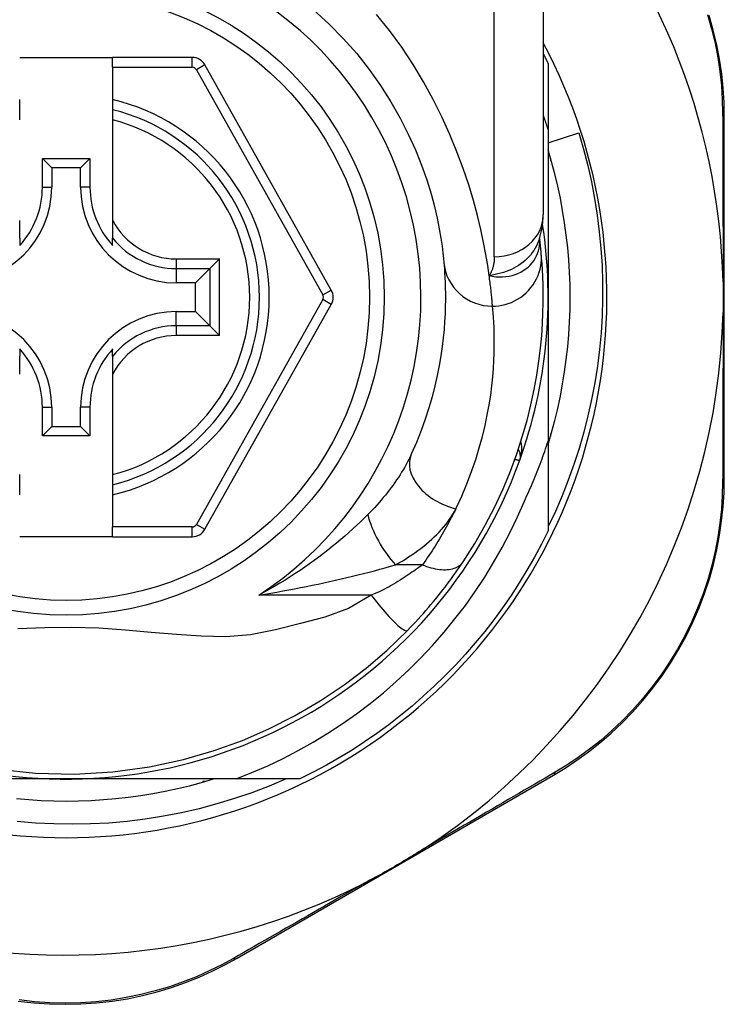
# Model space of a CAD drawing. Header units: inches. Extents: x 7 to 228, y 17 to 114.
# Tile 29 of 143: x 11.457 to 12.024, y 73.058 to 73.851. Entities that reach past the tile are written whole.
import ezdxf

# ---------------------------------------------------------------- set-up
doc = ezdxf.new("R2010")
doc.units = ezdxf.units.IN
doc.header["$MEASUREMENT"] = 0
doc.layers.add('Visible Edges(ANSI)', color=7, linetype='Continuous', lineweight=25)
doc.layers.add('Visible Tangent Edges(ANSI)', color=7, linetype='Continuous', lineweight=25)

msp = doc.modelspace()

# ---------------------------------------------------------------- linework, layer by layer
at = {"layer": 'Visible Edges(ANSI)'}
for p, q in [((11.87846, 73.93098), (11.87846, 73.69372)), ((11.4572, 73.82028), (11.532, 73.82028)), ((11.59595, 73.82028), (11.532, 73.82028)), ((11.532, 73.81241), (11.532, 73.82028)), ((11.532, 73.81241), (11.532, 73.78633)), ((11.7079, 73.63307), (11.60625, 73.81425)), ((11.8824, 73.81537), (11.8824, 73.76231)), ((11.4572, 73.77823), (11.4572, 73.78633)), ((11.532, 73.78633), (11.532, 73.77823)), ((11.4572, 73.77011), (11.4572, 73.77823)), ((11.532, 73.77823), (11.532, 73.77011)), ((11.532, 73.77011), (11.532, 73.68913)), ((12.02413, 73.48105), (12.02413, 73.77313)), ((11.8824, 73.76231), (11.8824, 73.62728)), ((11.8824, 73.75153), (11.90701, 73.75947)), ((11.47546, 73.71587), (11.47546, 73.73895)), ((11.47546, 73.73895), (11.48304, 73.73137)), ((11.47546, 73.73895), (11.51375, 73.73895)), ((11.51375, 73.73895), (11.50617, 73.73137)), ((11.51375, 73.73895), (11.51375, 73.71587)), ((11.88437, 73.73919), (11.88437, 73.73728)), ((11.48304, 73.73137), (11.48304, 73.71587)), ((11.50617, 73.73137), (11.48304, 73.73137)), ((11.50617, 73.71587), (11.50617, 73.73137)), ((11.88437, 73.73728), (11.88491, 73.73728)), ((11.4572, 73.67485), (11.4572, 73.68913)), ((11.532, 73.68913), (11.532, 73.67485)), ((11.4572, 73.67485), (11.4572, 73.66894)), ((11.532, 73.66894), (11.532, 73.67485)), ((11.87554, 73.67454), (11.87554, 73.67459)), ((11.61796, 73.65812), (11.61012, 73.65028)), ((11.61012, 73.65028), (11.59869, 73.63885)), ((11.59869, 73.63885), (11.58319, 73.63885)), ((11.59869, 73.61572), (11.59869, 73.63885)), ((11.8824, 73.62728), (11.8824, 73.51136)), ((11.60626, 73.44049), (11.70789, 73.6215)), ((11.58319, 73.61572), (11.59869, 73.61572)), ((11.61012, 73.60429), (11.59869, 73.61572)), ((11.61012, 73.60429), (11.61796, 73.59645)), ((11.4572, 73.58563), (11.4572, 73.57972)), ((11.4572, 73.56544), (11.4572, 73.57972)), ((11.532, 73.57972), (11.532, 73.58563)), ((11.532, 73.57972), (11.532, 73.56544)), ((11.532, 73.56544), (11.532, 73.48446)), ((11.47546, 73.51562), (11.47546, 73.5387)), ((11.48304, 73.5387), (11.48304, 73.5232)), ((11.50617, 73.5232), (11.50617, 73.5387)), ((11.51375, 73.5387), (11.51375, 73.51562)), ((11.47546, 73.51562), (11.48304, 73.5232)), ((11.48304, 73.5232), (11.50617, 73.5232)), ((11.51375, 73.51562), (11.50617, 73.5232)), ((11.88491, 73.51728), (11.88437, 73.51728)), ((11.88437, 73.51728), (11.88437, 73.51537)), ((11.51375, 73.51562), (11.47546, 73.51562)), ((11.8824, 73.51136), (11.8824, 73.4392)), ((11.4572, 73.47634), (11.4572, 73.48446)), ((11.532, 73.48446), (11.532, 73.47634)), ((11.4572, 73.46824), (11.4572, 73.47634)), ((11.532, 73.47634), (11.532, 73.46824)), ((11.532, 73.46824), (11.532, 73.44233)), ((11.532, 73.43446), (11.532, 73.44233)), ((11.532, 73.43446), (11.4572, 73.43446)), ((11.532, 73.43446), (11.59596, 73.43446)), ((11.4946, 73.23949), (11.33869, 73.23949)), ((11.63131, 73.23949), (11.4946, 73.23949)), ((11.68269, 73.23949), (11.63131, 73.23949)), ((11.63206, 73.09516), (11.88663, 73.24255)), ((11.60651, 73.23752), (11.6046, 73.23752)), ((11.6046, 73.23752), (11.6046, 73.23698))]:
    msp.add_line(p, q, dxfattribs=at)
at = {"layer": 'Visible Edges(ANSI)', "flags": 128}
for points in [[(11.6937, 73.85849), (11.70598, 73.8473), (11.71757, 73.83555), (11.72841, 73.82332), (11.73845, 73.81069), (11.74761, 73.79776), (11.7559, 73.78466), (11.76332, 73.77153), (11.7699, 73.75853), (11.77566, 73.74579), (11.7806, 73.73345), (11.78475, 73.72167), (11.78814, 73.71058), (11.79089, 73.70032), (11.79309, 73.69092), (11.7948, 73.68244), (11.79609, 73.67492), (11.79703, 73.66841), (11.79769, 73.66293), (11.79814, 73.65855), (11.79843, 73.65531)], [(12.02413, 73.77313), (12.02391, 73.78427), (12.02321, 73.79563), (12.02202, 73.80716), (12.02032, 73.81882), (12.01808, 73.83055), (12.0153, 73.84232), (12.01197, 73.85408)], [(11.87846, 73.82328), (11.87863, 73.82295), (11.8788, 73.82262), (11.87896, 73.82229), (11.87913, 73.82197), (11.8793, 73.82164), (11.87946, 73.82131), (11.87963, 73.82098), (11.87979, 73.82065), (11.87996, 73.82032), (11.88012, 73.81999), (11.88029, 73.81966), (11.88045, 73.81933), (11.88061, 73.819), (11.88078, 73.81867), (11.88094, 73.81834), (11.8811, 73.81801), (11.88127, 73.81768), (11.88143, 73.81735), (11.88159, 73.81702), (11.88175, 73.81669), (11.88192, 73.81636), (11.88208, 73.81603), (11.88224, 73.8157), (11.8824, 73.81537)], [(11.8824, 73.76231), (11.88224, 73.76279), (11.88208, 73.76328), (11.88193, 73.76376), (11.88177, 73.76425), (11.88161, 73.76473), (11.88145, 73.76522), (11.88129, 73.7657), (11.88112, 73.76619), (11.88096, 73.76667), (11.8808, 73.76716), (11.88064, 73.76764), (11.88047, 73.76812), (11.88031, 73.76861), (11.88014, 73.76909), (11.87998, 73.76957), (11.87981, 73.77006), (11.87965, 73.77054), (11.87948, 73.77102), (11.87931, 73.7715), (11.87914, 73.77199), (11.87897, 73.77247), (11.8788, 73.77295), (11.87863, 73.77343), (11.87846, 73.77391)], [(11.90701, 73.75947), (11.91081, 73.74642), (11.9142, 73.73327), (11.91717, 73.72003), (11.91973, 73.70672), (11.92186, 73.69334), (11.92358, 73.67991), (11.92487, 73.66643), (11.92574, 73.65291), (11.92618, 73.63937), (11.9262, 73.62581), (11.92579, 73.61224), (11.92496, 73.59868), (11.92369, 73.58514), (11.922, 73.57166), (11.9199, 73.55825), (11.91737, 73.54493), (11.91442, 73.53171), (11.91107, 73.51859), (11.9073, 73.50558), (11.90312, 73.4927), (11.89854, 73.47995), (11.89356, 73.46735), (11.88818, 73.45489), (11.8824, 73.4426)], [(11.8824, 73.50873), (11.88521, 73.51835), (11.88778, 73.52804), (11.89012, 73.53779), (11.89221, 73.5476), (11.89406, 73.55745), (11.89566, 73.56735), (11.89702, 73.57728), (11.89813, 73.58725), (11.899, 73.59723), (11.89962, 73.60724), (11.89999, 73.61726), (11.90011, 73.62728), (11.89999, 73.63731), (11.89962, 73.64733), (11.899, 73.65733), (11.89813, 73.66732), (11.89702, 73.67729), (11.89566, 73.68722), (11.89406, 73.69711), (11.89221, 73.70697), (11.89012, 73.71677), (11.88778, 73.72652), (11.88521, 73.73621), (11.8824, 73.74584)], [(11.87544, 73.67429), (11.87776, 73.68417), (11.87846, 73.69372)], [(11.87684, 73.66254), (11.87681, 73.66288), (11.87677, 73.66323), (11.87674, 73.6636), (11.8767, 73.66399), (11.87666, 73.66438), (11.87662, 73.66479), (11.87658, 73.66522), (11.87654, 73.66566), (11.87649, 73.66611), (11.87645, 73.66657), (11.8764, 73.66705), (11.87634, 73.66755), (11.87629, 73.66806), (11.87623, 73.66858), (11.87618, 73.66911), (11.87612, 73.66966), (11.87605, 73.67022), (11.87599, 73.6708), (11.87592, 73.67139), (11.87585, 73.67199), (11.87578, 73.67261), (11.8757, 73.67324), (11.87562, 73.67388), (11.87554, 73.67454)], [(11.81399, 73.41435), (11.82336, 73.42913), (11.83182, 73.4439), (11.8394, 73.45858), (11.84613, 73.47309), (11.85205, 73.48735), (11.85719, 73.50128), (11.86162, 73.51483), (11.86539, 73.52798), (11.86856, 73.54068), (11.87118, 73.55289), (11.87331, 73.56458), (11.87499, 73.57574), (11.87627, 73.58634), (11.87721, 73.59636), (11.87786, 73.6058), (11.87825, 73.61463), (11.87844, 73.62284), (11.87845, 73.63044), (11.87833, 73.6374), (11.87811, 73.64373), (11.87782, 73.64941), (11.8775, 73.65444), (11.87716, 73.65882), (11.87684, 73.66254)], [(11.79843, 73.65531), (11.79865, 73.65285), (11.79887, 73.65001), (11.7991, 73.64679), (11.79931, 73.64319), (11.79949, 73.63922), (11.79963, 73.63488), (11.79971, 73.63017), (11.79971, 73.6251), (11.79963, 73.61968), (11.79944, 73.61392), (11.79911, 73.60783), (11.79863, 73.60139), (11.79798, 73.59462), (11.79712, 73.58752), (11.79605, 73.58008), (11.79473, 73.57233), (11.79314, 73.56425), (11.79124, 73.55587), (11.78903, 73.54723), (11.78646, 73.53833), (11.78353, 73.52922), (11.7802, 73.51992), (11.77646, 73.51044), (11.77228, 73.50082)], [(12.02313, 73.6396), (12.02316, 73.63858), (12.02318, 73.63755), (12.0232, 73.63652), (12.02321, 73.63549), (12.02323, 73.63446), (12.02324, 73.63343), (12.02325, 73.6324), (12.02326, 73.63137), (12.02326, 73.63035), (12.02327, 73.62932), (12.02327, 73.6283), (12.02327, 73.62728), (12.02327, 73.62625), (12.02327, 73.62523), (12.02326, 73.6242), (12.02326, 73.62318), (12.02325, 73.62215), (12.02324, 73.62113), (12.02323, 73.6201), (12.02321, 73.61907), (12.0232, 73.61805), (12.02318, 73.61702), (12.02316, 73.61599), (12.02313, 73.61496)], [(11.86326, 73.46315), (11.86418, 73.46511), (11.86509, 73.46707), (11.86599, 73.46904), (11.86688, 73.47101), (11.86776, 73.47299), (11.86863, 73.47497), (11.86948, 73.47696), (11.87033, 73.47895), (11.87116, 73.48094), (11.87199, 73.48294), (11.8728, 73.48495), (11.87361, 73.48696), (11.8744, 73.48897), (11.87518, 73.49098), (11.87595, 73.493), (11.87671, 73.49503), (11.87746, 73.49706), (11.8782, 73.49909), (11.87893, 73.50113), (11.87964, 73.50317), (11.88035, 73.50521), (11.88104, 73.50726), (11.88173, 73.50931), (11.8824, 73.51136)], [(11.88663, 73.24255), (11.89611, 73.2483), (11.90555, 73.25456), (11.9149, 73.26134), (11.92411, 73.26862), (11.93311, 73.2764), (11.94187, 73.28466), (11.95036, 73.29339), (11.95854, 73.30258), (11.96635, 73.31223), (11.97376, 73.3223), (11.98075, 73.33274), (11.98728, 73.3435), (11.99333, 73.35454), (11.99886, 73.36582), (12.00384, 73.37728), (12.00826, 73.38887), (12.0121, 73.40055), (12.01538, 73.41226), (12.01811, 73.42397), (12.02032, 73.43563), (12.02201, 73.44721), (12.0232, 73.45867), (12.0239, 73.46996), (12.02413, 73.48105)], [(11.63131, 73.23949), (11.6441, 73.24458), (11.65672, 73.25009), (11.66915, 73.25603), (11.68139, 73.26239), (11.69341, 73.26916), (11.70522, 73.27634), (11.71678, 73.28393), (11.72807, 73.29189), (11.73908, 73.30022), (11.74979, 73.30892), (11.7602, 73.31797), (11.7703, 73.32737), (11.78008, 73.3371), (11.78953, 73.34718), (11.79864, 73.35757), (11.80739, 73.36828), (11.81577, 73.37926), (11.82376, 73.39051), (11.83136, 73.40203), (11.83856, 73.41379), (11.84536, 73.4258), (11.85174, 73.43803), (11.85771, 73.45049), (11.86326, 73.46315)], [(11.8824, 73.4392), (11.87702, 73.42849), (11.87134, 73.41793), (11.86537, 73.40753), (11.85911, 73.3973), (11.85258, 73.38725), (11.84576, 73.37739), (11.83868, 73.36772), (11.83132, 73.35825), (11.82371, 73.34899), (11.81584, 73.33994), (11.80773, 73.33112), (11.79937, 73.32252), (11.79077, 73.31416), (11.78195, 73.30605), (11.7729, 73.29818), (11.76364, 73.29056), (11.75417, 73.28321), (11.7445, 73.27612), (11.73464, 73.26931), (11.72459, 73.26277), (11.71436, 73.25652), (11.70396, 73.25055), (11.6934, 73.24487), (11.68269, 73.23949)], [(11.76924, 73.3591), (11.77139, 73.36132), (11.77353, 73.36357), (11.77566, 73.36584), (11.77778, 73.36814), (11.77989, 73.37046), (11.78197, 73.37279), (11.78404, 73.37515), (11.78608, 73.37751), (11.78808, 73.37987), (11.79006, 73.38223), (11.792, 73.38459), (11.79391, 73.38694), (11.79578, 73.3893), (11.79762, 73.39164), (11.79942, 73.39398), (11.80119, 73.3963), (11.80292, 73.39862), (11.80462, 73.40093), (11.80628, 73.40322), (11.8079, 73.40549), (11.80948, 73.40775), (11.81103, 73.40998), (11.81253, 73.41218), (11.81399, 73.41435)], [(11.43925, 73.24744), (11.46983, 73.24423), (11.50099, 73.24348), (11.53206, 73.24527), (11.56176, 73.24934), (11.58897, 73.2552), (11.61377, 73.26239), (11.63651, 73.2706), (11.65778, 73.27983), (11.67836, 73.29027), (11.69893, 73.30233), (11.71837, 73.31538), (11.73592, 73.32872), (11.75254, 73.343), (11.76924, 73.3591)], [(11.45457, 73.22375), (11.46455, 73.22289), (11.47456, 73.22227), (11.48458, 73.2219), (11.4946, 73.22177), (11.50463, 73.2219), (11.51465, 73.22227), (11.52465, 73.22289), (11.53464, 73.22375), (11.5446, 73.22487), (11.55454, 73.22623), (11.56443, 73.22783), (11.57429, 73.22968), (11.58409, 73.23177), (11.59384, 73.2341), (11.60353, 73.23668), (11.61316, 73.23949)], [(11.67152, 73.23949), (11.65792, 73.23374), (11.64411, 73.22847), (11.63011, 73.22367), (11.61595, 73.21936), (11.60167, 73.21555), (11.58728, 73.21224), (11.5728, 73.20944), (11.55824, 73.20714), (11.5436, 73.20534), (11.52892, 73.20406), (11.51419, 73.20329), (11.49943, 73.20303), (11.48466, 73.20328), (11.46989, 73.20405), (11.45514, 73.20533)], [(11.78271, 73.18355), (11.78078, 73.1823), (11.77883, 73.18106), (11.77687, 73.17983), (11.77492, 73.17862), (11.77293, 73.17741), (11.77093, 73.17619), (11.76893, 73.17499), (11.76693, 73.17379), (11.76494, 73.17262), (11.76298, 73.17146), (11.76101, 73.17031), (11.75905, 73.16917), (11.75708, 73.16803), (11.75511, 73.1669), (11.75313, 73.16578), (11.75114, 73.16465), (11.74915, 73.16353), (11.74715, 73.16242), (11.7451, 73.16129), (11.74303, 73.16016), (11.74095, 73.15903), (11.73886, 73.15792), (11.73678, 73.15683), (11.73471, 73.15576)], [(11.45609, 73.0607), (11.46858, 73.05928), (11.48118, 73.05842), (11.49383, 73.05813), (11.50648, 73.0584), (11.51908, 73.05924), (11.53157, 73.06065), (11.54389, 73.06263), (11.55599, 73.06515), (11.56784, 73.06818), (11.5794, 73.07169), (11.59066, 73.07563), (11.60158, 73.07999), (11.61214, 73.08472), (11.62231, 73.08978), (11.63206, 73.09516)]]:
    msp.add_lwpolyline(points, dxfattribs=at)
at = {"layer": 'Visible Edges(ANSI)'}
msp.add_circle((11.4946, 73.62728), 0.25591, dxfattribs=at)
for centre, radius, start, end in [((11.49375, 73.62728), 0.52953, 1.33308, 43.40464), ((11.4946, 73.62728), 0.43504, 151.92751, 28.07249), ((11.59595, 73.80847), 0.01181, 29.29123, 90), ((11.4946, 73.62728), 0.15551, 283.91643, 76.08357), ((11.40602, 73.71587), 0.07702, 270, 0), ((11.40602, 73.71587), 0.06944, 317.48259, 0), ((11.58319, 73.71587), 0.07702, 180, 270), ((11.58319, 73.71587), 0.06944, 180, 222.51741), ((11.4946, 73.62728), 0.3878, 171.33391, 340.21195), ((11.4946, 73.62728), 0.3878, 340.21195, 8.66609), ((11.69759, 73.62729), 0.01181, 330.68681, 29.29123), ((11.40602, 73.5387), 0.07702, 0, 90), ((11.58319, 73.5387), 0.07702, 90, 180), ((11.49375, 73.62728), 0.52953, 303.07249, 358.66692), ((11.40602, 73.5387), 0.06944, 0, 42.51741), ((11.58319, 73.5387), 0.06944, 137.48259, 180), ((11.85024, 73.49933), 0.00984, 340.21195, 33.93658), ((11.59596, 73.44627), 0.01181, 270, 330.68681), ((11.49375, 73.62728), 0.52953, 251.08535, 297.06854)]:
    msp.add_arc(centre, radius, start, end, dxfattribs=at)
at = {"layer": 'Visible Tangent Edges(ANSI)'}
for p, q in [((11.83909, 73.65982), (11.83909, 73.93098)), ((11.59595, 73.81241), (11.59595, 73.82028)), ((11.532, 73.81241), (11.59595, 73.81241)), ((11.60625, 73.81425), (11.59939, 73.8104)), ((11.59939, 73.8104), (11.70103, 73.62921)), ((11.47546, 73.71587), (11.48304, 73.71587)), ((11.51375, 73.71587), (11.50617, 73.71587)), ((11.58319, 73.65812), (11.61796, 73.65812)), ((11.58319, 73.65812), (11.58319, 73.65028)), ((11.61796, 73.59645), (11.61796, 73.65812)), ((11.58319, 73.65028), (11.61012, 73.65028)), ((11.58319, 73.65028), (11.58319, 73.63885)), ((11.61012, 73.65028), (11.61012, 73.60429)), ((11.70103, 73.62921), (11.7079, 73.63307)), ((11.70103, 73.62536), (11.59939, 73.44434)), ((11.70789, 73.6215), (11.70103, 73.62536)), ((11.58319, 73.60429), (11.58319, 73.61572)), ((11.58319, 73.60429), (11.58319, 73.59645)), ((11.61012, 73.60429), (11.58319, 73.60429)), ((11.61796, 73.59645), (11.58319, 73.59645)), ((11.47546, 73.5387), (11.48304, 73.5387)), ((11.51375, 73.5387), (11.50617, 73.5387)), ((11.59596, 73.44233), (11.532, 73.44233)), ((11.59596, 73.43446), (11.59596, 73.44233)), ((11.59939, 73.44434), (11.60626, 73.44049)), ((11.78123, 73.41188), (11.75956, 73.41188)), ((11.74008, 73.38758), (11.64956, 73.38758))]:
    msp.add_line(p, q, dxfattribs=at)
at = {"layer": 'Visible Tangent Edges(ANSI)', "flags": 128}
for points in [[(11.83495, 73.64475), (11.83379, 73.65272), (11.83232, 73.66159), (11.8305, 73.67131), (11.82827, 73.68183), (11.82557, 73.69311), (11.82235, 73.7051), (11.81853, 73.71772), (11.81408, 73.73087), (11.809, 73.74443), (11.80328, 73.7583), (11.7969, 73.77236), (11.78985, 73.78651), (11.78212, 73.80065), (11.7737, 73.81466), (11.76459, 73.82843), (11.75481, 73.84189), (11.74442, 73.85496)], [(12.01066, 73.85477), (12.01394, 73.84326), (12.01669, 73.83175), (12.01891, 73.82027), (12.02061, 73.80886), (12.02181, 73.79757), (12.02254, 73.78646), (12.0228, 73.77556)], [(12.0228, 73.77556), (12.02282, 73.77033), (12.02285, 73.76506), (12.02287, 73.75974), (12.02289, 73.75438), (12.02291, 73.74898), (12.02293, 73.74353), (12.02295, 73.73805), (12.02296, 73.73252), (12.02298, 73.72696), (12.023, 73.72136), (12.02301, 73.71572), (12.02303, 73.71005), (12.02304, 73.70434), (12.02306, 73.6986), (12.02307, 73.69282), (12.02308, 73.68701), (12.02309, 73.68117), (12.0231, 73.6753), (12.02311, 73.6694), (12.02312, 73.66347), (12.02312, 73.65752), (12.02313, 73.65156), (12.02313, 73.64559), (12.02313, 73.6396)], [(11.87564, 73.67326), (11.87563, 73.67334), (11.87563, 73.67341), (11.87563, 73.67348), (11.87562, 73.67355), (11.87562, 73.67361), (11.87561, 73.67368), (11.87561, 73.67374), (11.87561, 73.6738), (11.8756, 73.67386), (11.8756, 73.67392), (11.87559, 73.67397), (11.87559, 73.67403), (11.87559, 73.67408), (11.87558, 73.67413), (11.87558, 73.67418), (11.87557, 73.67422), (11.87557, 73.67427), (11.87557, 73.67431), (11.87556, 73.67435), (11.87556, 73.67439), (11.87555, 73.67443), (11.87555, 73.67447), (11.87555, 73.67451), (11.87554, 73.67454)], [(11.87544, 73.67429), (11.87475, 73.67234), (11.87394, 73.67043), (11.87303, 73.66855), (11.87201, 73.66671), (11.87089, 73.66492), (11.86967, 73.66319), (11.86835, 73.66152), (11.86694, 73.65991), (11.86544, 73.65837), (11.86386, 73.6569), (11.86219, 73.6555), (11.86045, 73.65417), (11.85863, 73.65293), (11.85674, 73.65177), (11.85479, 73.6507), (11.85279, 73.64971), (11.85073, 73.64881), (11.84862, 73.648), (11.84646, 73.64726), (11.84425, 73.64661), (11.84199, 73.64603), (11.83969, 73.64553), (11.83734, 73.64511), (11.83495, 73.64475)], [(11.83495, 73.64475), (11.83769, 73.64418), (11.84041, 73.64381), (11.84311, 73.64364), (11.84577, 73.64366), (11.84838, 73.64388), (11.85093, 73.64427), (11.85341, 73.64484), (11.85581, 73.64558), (11.85812, 73.64648), (11.86032, 73.64754), (11.86241, 73.64874), (11.86437, 73.65008), (11.8662, 73.65155), (11.86788, 73.65314), (11.86942, 73.65484), (11.87081, 73.65664), (11.87203, 73.65853), (11.87308, 73.66049), (11.87395, 73.66251), (11.87465, 73.6646), (11.87517, 73.66673), (11.87551, 73.6689), (11.87567, 73.67108), (11.87564, 73.67326)], [(11.83909, 73.65982), (11.83908, 73.65913), (11.83906, 73.65844), (11.83903, 73.65776), (11.83898, 73.65708), (11.83892, 73.65641), (11.83884, 73.65574), (11.83875, 73.65507), (11.83865, 73.65442), (11.83853, 73.65376), (11.8384, 73.65312), (11.83825, 73.65248), (11.83808, 73.65184), (11.83791, 73.65121), (11.83771, 73.65059), (11.83751, 73.64998), (11.83728, 73.64937), (11.83704, 73.64877), (11.83679, 73.64817), (11.83652, 73.64758), (11.83624, 73.647), (11.83594, 73.64643), (11.83563, 73.64586), (11.8353, 73.6453), (11.83495, 73.64475)], [(11.83764, 73.62006), (11.84009, 73.62014), (11.8426, 73.62038), (11.84514, 73.62079), (11.84771, 73.62138), (11.85029, 73.62215), (11.85284, 73.62311), (11.85537, 73.62427), (11.85784, 73.62561), (11.86022, 73.62715), (11.86251, 73.62886), (11.86468, 73.63074), (11.86671, 73.63279), (11.86858, 73.63497), (11.87027, 73.63727), (11.87179, 73.63968), (11.87312, 73.64217), (11.87424, 73.64472), (11.87517, 73.64731), (11.87591, 73.64991), (11.87645, 73.65251), (11.8768, 73.65509), (11.87698, 73.65763), (11.87699, 73.66012), (11.87684, 73.66254)], [(11.83764, 73.62006), (11.83759, 73.62064), (11.83754, 73.62127), (11.83748, 73.62193), (11.83742, 73.62264), (11.83736, 73.62338), (11.83729, 73.62416), (11.83722, 73.62498), (11.83714, 73.62584), (11.83705, 73.62674), (11.83696, 73.62768), (11.83687, 73.62865), (11.83676, 73.62967), (11.83665, 73.63072), (11.83654, 73.63181), (11.83642, 73.63294), (11.83629, 73.6341), (11.83615, 73.6353), (11.836, 73.63654), (11.83585, 73.63782), (11.83569, 73.63913), (11.83552, 73.64048), (11.83534, 73.64187), (11.83515, 73.64329), (11.83495, 73.64475)], [(11.80811, 73.45704), (11.81283, 73.46719), (11.81706, 73.47719), (11.82081, 73.48701), (11.82412, 73.49662), (11.82702, 73.50601), (11.82952, 73.51513), (11.83166, 73.52397), (11.83346, 73.53249), (11.83495, 73.54068), (11.83616, 73.54852), (11.83712, 73.55602), (11.83786, 73.56316), (11.8384, 73.56995), (11.83877, 73.57639), (11.83899, 73.58247), (11.83908, 73.58818), (11.83908, 73.59353), (11.83899, 73.5985), (11.83883, 73.60308), (11.83862, 73.60727), (11.83839, 73.61107), (11.83814, 73.61447), (11.83788, 73.61746), (11.83764, 73.62006)], [(12.02313, 73.61496), (12.02313, 73.60897), (12.02313, 73.60299), (12.02312, 73.59702), (12.02312, 73.59106), (12.02311, 73.58513), (12.0231, 73.57922), (12.02309, 73.57334), (12.02308, 73.56748), (12.02307, 73.56166), (12.02306, 73.55587), (12.02304, 73.55011), (12.02303, 73.54438), (12.02301, 73.53869), (12.023, 73.53302), (12.02298, 73.5274), (12.02296, 73.52181), (12.02294, 73.51626), (12.02293, 73.51075), (12.02291, 73.50528), (12.02289, 73.49986), (12.02287, 73.49447), (12.02284, 73.48914), (12.02282, 73.48385), (12.0228, 73.47862)], [(11.8595, 73.496), (11.85971, 73.49661), (11.85991, 73.49722), (11.86009, 73.49784), (11.86027, 73.49846), (11.86042, 73.49909), (11.86057, 73.49972), (11.8607, 73.50036), (11.86081, 73.50099), (11.86091, 73.50163), (11.861, 73.50227), (11.86107, 73.50291), (11.86112, 73.50355), (11.86116, 73.50418), (11.86118, 73.50482), (11.86119, 73.50546), (11.86118, 73.50609), (11.86115, 73.50673), (11.86111, 73.50736), (11.86104, 73.50799), (11.86096, 73.50862), (11.86086, 73.50924), (11.86074, 73.50985), (11.8606, 73.51046), (11.86044, 73.51106)], [(11.77228, 73.50082), (11.77132, 73.49877), (11.77031, 73.49671), (11.76925, 73.49465), (11.76813, 73.49257), (11.76697, 73.4905), (11.76576, 73.48842), (11.76451, 73.48635), (11.76322, 73.48428), (11.76188, 73.48222), (11.7605, 73.48016), (11.75909, 73.47811), (11.75763, 73.47607), (11.75613, 73.47403), (11.7546, 73.472), (11.75303, 73.46998), (11.75142, 73.46797), (11.74977, 73.46596), (11.74808, 73.46397), (11.74636, 73.46199), (11.74461, 73.46001), (11.74282, 73.45806), (11.741, 73.45611), (11.73914, 73.45418), (11.73726, 73.45227)], [(11.85561, 73.49682), (11.85591, 73.49676), (11.8562, 73.4967), (11.85648, 73.49664), (11.85675, 73.49658), (11.85701, 73.49653), (11.85725, 73.49647), (11.85749, 73.49642), (11.85771, 73.49638), (11.85792, 73.49633), (11.85812, 73.49629), (11.85831, 73.49625), (11.85848, 73.49621), (11.85864, 73.49618), (11.85879, 73.49615), (11.85892, 73.49612), (11.85904, 73.4961), (11.85915, 73.49607), (11.85924, 73.49605), (11.85932, 73.49604), (11.85938, 73.49602), (11.85943, 73.49601), (11.85947, 73.49601), (11.85949, 73.496), (11.8595, 73.496)], [(12.0228, 73.47862), (12.02253, 73.46776), (12.0218, 73.45671), (12.0206, 73.4455), (12.01891, 73.43417), (12.01672, 73.42276), (12.01401, 73.4113), (12.01077, 73.39984), (12.007, 73.38842), (12.00266, 73.37707), (11.99777, 73.36585), (11.99235, 73.35481), (11.98643, 73.344), (11.98003, 73.33346), (11.9732, 73.32324), (11.96594, 73.31337), (11.95831, 73.30391), (11.95032, 73.2949), (11.94202, 73.28633), (11.93346, 73.27822), (11.92467, 73.27059), (11.91569, 73.26343), (11.90656, 73.25677), (11.89734, 73.2506), (11.88808, 73.24494)], [(11.75956, 73.41188), (11.76228, 73.4134), (11.76495, 73.41495), (11.76758, 73.41655), (11.77016, 73.41818), (11.77269, 73.41984), (11.77516, 73.42155), (11.77758, 73.42328), (11.77994, 73.42505), (11.78224, 73.42685), (11.78448, 73.42867), (11.78666, 73.43053), (11.78877, 73.43242), (11.79082, 73.43434), (11.7928, 73.43628), (11.7947, 73.43825), (11.79654, 73.44025), (11.79829, 73.44228), (11.79997, 73.44433), (11.80156, 73.44641), (11.80307, 73.4485), (11.80448, 73.45062), (11.80579, 73.45274), (11.807, 73.45489), (11.80811, 73.45704)], [(11.80811, 73.45704), (11.8072, 73.45518), (11.80627, 73.45333), (11.80532, 73.45146), (11.80436, 73.4496), (11.80338, 73.44773), (11.80238, 73.44586), (11.80136, 73.44398), (11.80033, 73.4421), (11.79927, 73.44022), (11.7982, 73.43834), (11.79711, 73.43645), (11.796, 73.43456), (11.79487, 73.43267), (11.79373, 73.43078), (11.79256, 73.42889), (11.79138, 73.427), (11.79018, 73.42511), (11.78896, 73.42323), (11.78772, 73.42134), (11.78646, 73.41945), (11.78518, 73.41756), (11.78389, 73.41567), (11.78257, 73.41377), (11.78123, 73.41188)], [(11.73726, 73.45227), (11.73438, 73.44943), (11.73142, 73.44657), (11.72839, 73.44369), (11.72527, 73.44082), (11.72208, 73.43794), (11.71882, 73.43507), (11.7155, 73.43221), (11.7121, 73.42936), (11.70865, 73.42652), (11.70513, 73.42371), (11.70155, 73.42093), (11.69791, 73.41816), (11.69421, 73.41542), (11.69045, 73.41271), (11.68663, 73.41003), (11.68274, 73.40738), (11.6788, 73.40476), (11.67479, 73.40218), (11.67072, 73.39964), (11.6666, 73.39714), (11.66242, 73.39468), (11.65819, 73.39226), (11.6539, 73.38989), (11.64956, 73.38758)], [(11.78123, 73.41188), (11.78291, 73.41122), (11.7846, 73.4106), (11.78631, 73.41004), (11.78803, 73.40954), (11.78975, 73.4091), (11.79147, 73.40873), (11.79317, 73.40843), (11.79485, 73.40819), (11.7965, 73.40804), (11.79812, 73.40796), (11.79969, 73.40795), (11.80122, 73.40803), (11.80269, 73.40818), (11.8041, 73.40841), (11.80545, 73.40871), (11.80672, 73.40909), (11.80792, 73.40954), (11.80904, 73.41005), (11.81007, 73.41063), (11.81103, 73.41127), (11.81189, 73.41197), (11.81268, 73.41272), (11.81337, 73.41351), (11.81399, 73.41435)], [(11.64956, 73.38758), (11.65441, 73.38836), (11.65924, 73.38917), (11.66406, 73.39), (11.66886, 73.39085), (11.67365, 73.39172), (11.67842, 73.39261), (11.68317, 73.39353), (11.6879, 73.39446), (11.69261, 73.39542), (11.6973, 73.39639), (11.70196, 73.39739), (11.7066, 73.3984), (11.71121, 73.39944), (11.7158, 73.40049), (11.72036, 73.40156), (11.72489, 73.40265), (11.72939, 73.40376), (11.73386, 73.40488), (11.73828, 73.40602), (11.74266, 73.40717), (11.74698, 73.40834), (11.75124, 73.40951), (11.75544, 73.41069), (11.75956, 73.41188)], [(11.78123, 73.41188), (11.77992, 73.41091), (11.77857, 73.40992), (11.77719, 73.40892), (11.77577, 73.40791), (11.77431, 73.40689), (11.77282, 73.40586), (11.7713, 73.40483), (11.76975, 73.40379), (11.76816, 73.40274), (11.76654, 73.40169), (11.76489, 73.40064), (11.76321, 73.39959), (11.7615, 73.39853), (11.75976, 73.39747), (11.75798, 73.39641), (11.75618, 73.39535), (11.75436, 73.39429), (11.7525, 73.39324), (11.75059, 73.3922), (11.7486, 73.3912), (11.74656, 73.39024), (11.74445, 73.38931), (11.74229, 73.38842), (11.74008, 73.38758)], [(11.74008, 73.38758), (11.72185, 73.37682), (11.70279, 73.36975), (11.68311, 73.36454), (11.66301, 73.35946), (11.64285, 73.35541), (11.62295, 73.35398), (11.6032, 73.35433), (11.58329, 73.35571), (11.56303, 73.35752), (11.54222, 73.35934), (11.52074, 73.36078), (11.49902, 73.36151), (11.4774, 73.36126), (11.45571, 73.36037)], [(11.74008, 73.38758), (11.74155, 73.38564), (11.74306, 73.38368), (11.74462, 73.3817), (11.74621, 73.37972), (11.74782, 73.37776), (11.74944, 73.37582), (11.75107, 73.37393), (11.75269, 73.37209), (11.75429, 73.37033), (11.75586, 73.36865), (11.75738, 73.36708), (11.75884, 73.36562), (11.76023, 73.36429), (11.76155, 73.36309), (11.76278, 73.36204), (11.76392, 73.36113), (11.76495, 73.36038), (11.76588, 73.35977), (11.7667, 73.35932), (11.76742, 73.35901), (11.76803, 73.35884), (11.76853, 73.3588), (11.76894, 73.35889), (11.76924, 73.3591)], [(11.88808, 73.24494), (11.88401, 73.24256), (11.87991, 73.24016), (11.87577, 73.23774), (11.87161, 73.23531), (11.86741, 73.23286), (11.86318, 73.23039), (11.85893, 73.22791), (11.85464, 73.22541), (11.85033, 73.22289), (11.84599, 73.22036), (11.84162, 73.21781), (11.83723, 73.21525), (11.83281, 73.21268), (11.82837, 73.21009), (11.8239, 73.20749), (11.81941, 73.20487), (11.8149, 73.20225), (11.81036, 73.19961), (11.8058, 73.19696), (11.80122, 73.1943), (11.79662, 73.19162), (11.792, 73.18894), (11.78736, 73.18625), (11.78271, 73.18355)], [(11.73471, 73.15576), (11.73008, 73.15308), (11.72545, 73.15041), (11.72084, 73.14775), (11.71624, 73.14509), (11.71166, 73.14245), (11.70711, 73.13983), (11.70257, 73.13721), (11.69806, 73.13461), (11.69357, 73.13203), (11.6891, 73.12945), (11.68465, 73.12689), (11.68023, 73.12435), (11.67583, 73.12182), (11.67146, 73.1193), (11.66711, 73.1168), (11.66278, 73.11432), (11.65849, 73.11185), (11.65422, 73.1094), (11.64998, 73.10697), (11.64578, 73.10455), (11.6416, 73.10216), (11.63746, 73.09978), (11.63335, 73.09742), (11.62927, 73.09509)], [(11.62927, 73.09509), (11.61971, 73.08987), (11.60974, 73.08494), (11.59939, 73.08035), (11.58868, 73.07612), (11.57765, 73.07229), (11.56632, 73.06889), (11.55471, 73.06594), (11.54286, 73.06349), (11.5308, 73.06157), (11.51857, 73.0602), (11.50623, 73.05938), (11.49384, 73.05912), (11.48145, 73.05941), (11.46911, 73.06024), (11.45688, 73.06162)]]:
    msp.add_lwpolyline(points, dxfattribs=at)
at = {"layer": 'Visible Tangent Edges(ANSI)'}
msp.add_circle((11.4946, 73.62728), 0.24409, dxfattribs=at)
for centre, radius, start, end in [((11.4946, 73.62728), 0.28543, 302.8812, 237.1188), ((11.59595, 73.80847), 0.00394, 29.29123, 90), ((11.4946, 73.62728), 0.16339, 283.23324, 76.76676), ((11.4946, 73.62728), 0.14764, 284.67485, 75.32515), ((11.58319, 73.71587), 0.05775, 207.58522, 270), ((11.58319, 73.71587), 0.06559, 218.70967, 270), ((11.69759, 73.62729), 0.00394, 330.68681, 29.29123), ((11.58319, 73.5387), 0.06559, 90, 141.29033), ((11.58319, 73.5387), 0.05775, 90, 152.41478), ((11.59596, 73.44627), 0.00394, 270, 330.68681)]:
    msp.add_arc(centre, radius, start, end, dxfattribs=at)
for centre, major_axis, ratio, start_param, end_param in [((12.01413, 73.77313), (0.01, 0), 0.487954, 0, 0.52137), ((11.83909, 73.69372), (0.03937, 0), 0.860915, 4.712389, 6.283185), ((12.07195, 73.6873), (-0.19646, -0.01245), 0.394768, 0.00408, 0.020515), ((11.83764, 73.65892), (-0.0392, -0.00362), 0.987056, 0, 1.480007), ((11.80811, 73.4845), (-0.03583, 0.01632), 0.663135, 0, 1.864107), ((12.01413, 73.48105), (0.01, 0), 0.488859, 5.761481, 6.283185), ((11.75956, 73.43619), (0.01985, -0.034), 0.367954, 4.019795, 5.274641), ((11.88162, 73.25121), (0.00501, -0.00865), 0.491578, 0, 0.522713), ((11.62705, 73.10381), (0.00501, -0.00865), 0.490887, 5.760729, 6.283185)]:
    msp.add_ellipse(centre, major_axis=major_axis, ratio=ratio, start_param=start_param, end_param=end_param, dxfattribs=at)

doc.saveas('drawing.dxf')
